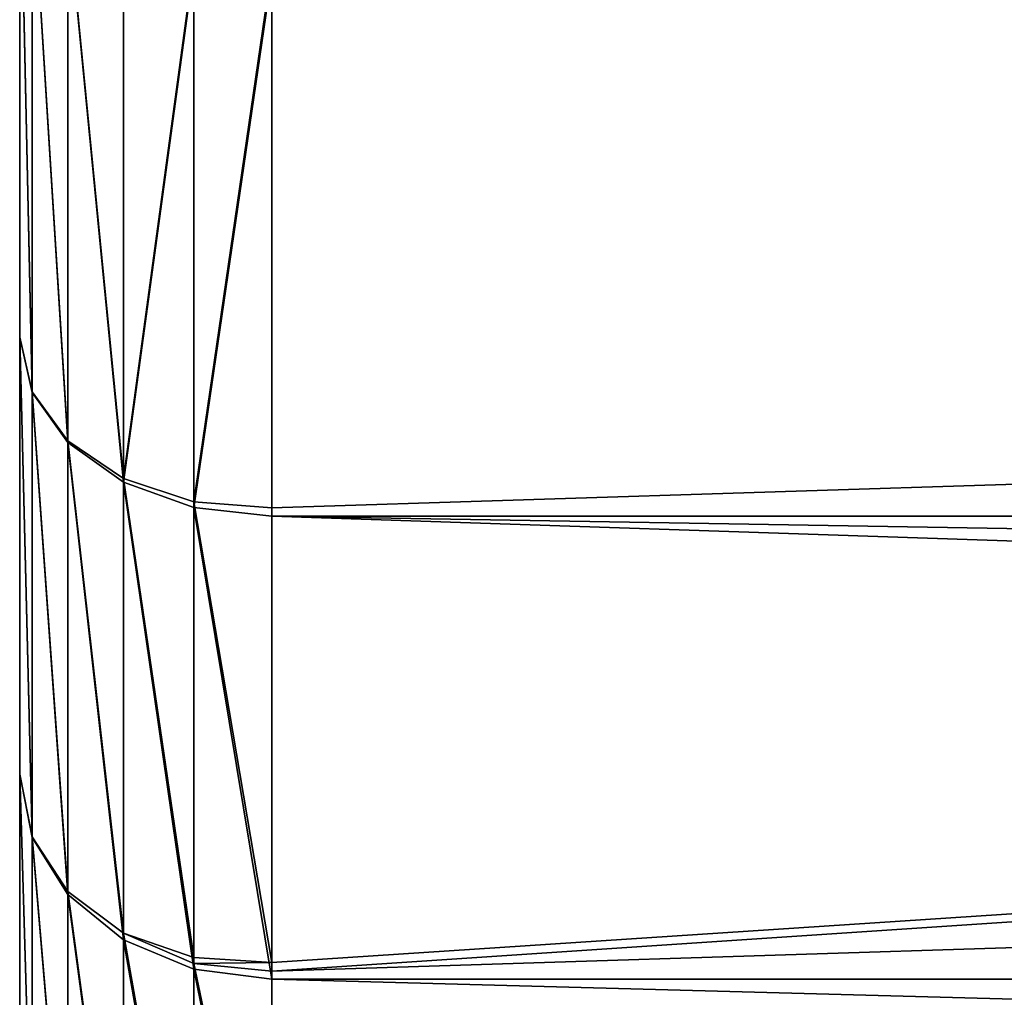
# Model space of a CAD drawing. Extents: x 0 to 21.4, y 0 to 18.7.
# Tile 54 of 256: x 1.85 to 2.24, y 11.644 to 12.032. Entities that reach past the tile are written whole.
import ezdxf

# ---------------------------------------------------------------- set-up
doc = ezdxf.new("R2010")
doc.units = 0
doc.header["$LTSCALE"] = 2.54
doc.layers.get('0').update_dxf_attribs({"color": 13, "linetype": 'CONTINUOUS'})

# ---------------------------------------------------------------- blocks, each defined once
blk = doc.blocks.new('GRUPUJ_36')
at = {"color": 0}
for p, q in [((3.55564, 5.59243, 1.97364), (3.72919, 0.1, 1.81935)), ((3.55564, 5.59243, 1.97364), (3.72919, 0.1, 1.81935)), ((3.54891, 0.1, 4.14734), (3.54891, 5.55061, 4.14734)), ((3.54891, 0.1, 4.14734), (3.54891, 5.55061, 4.14734)), ((3.73235, 0.1, 3.93257), (3.73235, 5.55061, 3.93257)), ((3.73235, 0.1, 3.93257), (3.73235, 5.55061, 3.93257)), ((3.37527, 5.43109, 1.77657), (3.54565, 0.1, 1.6049)), ((3.37527, 5.43109, 1.77657), (3.72578, 0.1, 1.8158)), ((3.37527, 5.43109, 1.77657), (3.54565, 0.1, 1.6049)), ((3.37527, 5.43109, 1.77657), (3.72578, 0.1, 1.8158)), ((3.54565, 0.1, 1.6049), (3.33117, 0.1, 1.4217)), ((3.54565, 0.1, 1.6049), (3.33117, 0.1, 1.4217)), ((3.54891, 0.1, 4.14734), (3.33413, 0.1, 4.33078)), ((3.54891, 0.1, 4.14734), (3.33413, 0.1, 4.33078)), ((3.54565, 0.1, 1.6049), (3.54318, 0.0691, 1.6074)), ((3.54565, 0.1, 1.6049), (3.54318, 0.0691, 1.6074)), ((3.54544, 0.0691, 4.14387), (3.54891, 0.1, 4.14734)), ((3.54544, 0.0691, 4.14387), (3.54891, 0.1, 4.14734)), ((3.72578, 0.1, 1.8158), (3.54565, 0.1, 1.6049)), ((3.72578, 0.1, 1.8158), (3.54565, 0.1, 1.6049)), ((3.73235, 0.1, 3.93257), (3.54891, 0.1, 4.14734)), ((3.73235, 0.1, 3.93257), (3.54891, 0.1, 4.14734)), ((3.72383, 0.0691, 1.81892), (3.72578, 0.1, 1.8158)), ((3.72383, 0.0691, 1.81892), (3.72578, 0.1, 1.8158)), ((3.72578, 0.1, 1.8158), (3.72919, 0.1, 1.81935)), ((3.72578, 0.1, 1.8158), (3.72919, 0.1, 1.81935)), ((3.72919, 0.1, 1.81935), (3.72619, 0.0691, 1.82137)), ((3.72919, 0.1, 1.81935), (3.72619, 0.0691, 1.82137)), ((3.72838, 0.0691, 3.92968), (3.73235, 0.1, 3.93257)), ((3.72838, 0.0691, 3.92968), (3.73235, 0.1, 3.93257)), ((3.87413, 0.1, 2.05587), (3.72919, 0.1, 1.81935)), ((3.87413, 0.1, 2.05587), (3.72919, 0.1, 1.81935)), ((3.87993, 0.1, 3.69174), (3.73235, 0.1, 3.93257)), ((3.87993, 0.1, 3.69174), (3.73235, 0.1, 3.93257)), ((3.32919, 0.0691, 1.42463), (3.54318, 0.0691, 1.6074)), ((3.32919, 0.0691, 1.42463), (3.54318, 0.0691, 1.6074)), ((3.33125, 0.0691, 4.32681), (3.54544, 0.0691, 4.14387)), ((3.33125, 0.0691, 4.32681), (3.54544, 0.0691, 4.14387)), ((3.54318, 0.0691, 1.6074), (3.53401, 0.04122, 1.61661)), ((3.54318, 0.0691, 1.6074), (3.53401, 0.04122, 1.61661)), ((3.53537, 0.04122, 4.1338), (3.54544, 0.0691, 4.14387)), ((3.53537, 0.04122, 4.1338), (3.54544, 0.0691, 4.14387)), ((3.54318, 0.0691, 1.6074), (3.72383, 0.0691, 1.81892)), ((3.54318, 0.0691, 1.6074), (3.72383, 0.0691, 1.81892)), ((3.54544, 0.0691, 4.14387), (3.72838, 0.0691, 3.92968)), ((3.54544, 0.0691, 4.14387), (3.72838, 0.0691, 3.92968)), ((3.72619, 0.0691, 1.82137), (3.71414, 0.04122, 1.82752)), ((3.71414, 0.04122, 1.82752), (3.72383, 0.0691, 1.81892)), ((3.71685, 0.04122, 3.92131), (3.72838, 0.0691, 3.92968)), ((3.71685, 0.04122, 3.92131), (3.72838, 0.0691, 3.92968)), ((3.72619, 0.0691, 1.82137), (3.72383, 0.0691, 1.81892)), ((3.72619, 0.0691, 1.82137), (3.87155, 0.0691, 2.05857)), ((3.72619, 0.0691, 1.82137), (3.87155, 0.0691, 2.05857)), ((3.72838, 0.0691, 3.92968), (3.87556, 0.0691, 3.68951)), ((3.72838, 0.0691, 3.92968), (3.87556, 0.0691, 3.68951)), ((3.32162, 0.04122, 1.43521), (3.53401, 0.04122, 1.61661)), ((3.32162, 0.04122, 1.43521), (3.53401, 0.04122, 1.61661)), ((3.32287, 0.04122, 4.31528), (3.53537, 0.04122, 4.1338)), ((3.32287, 0.04122, 4.31528), (3.53537, 0.04122, 4.1338)), ((3.53401, 0.04122, 1.61661), (3.51902, 0.0191, 1.63163)), ((3.53401, 0.04122, 1.61661), (3.51902, 0.0191, 1.63163)), ((3.51967, 0.0191, 4.11811), (3.53537, 0.04122, 4.1338)), ((3.51967, 0.0191, 4.11811), (3.53537, 0.04122, 4.1338)), ((3.53401, 0.04122, 1.61661), (3.71414, 0.04122, 1.82752)), ((3.53401, 0.04122, 1.61661), (3.71414, 0.04122, 1.82752)), ((3.53537, 0.04122, 4.1338), (3.71685, 0.04122, 3.92131)), ((3.53537, 0.04122, 4.1338), (3.71685, 0.04122, 3.92131)), ((3.69764, 0.0191, 1.84076), (3.71414, 0.04122, 1.82752)), ((3.69764, 0.0191, 1.84076), (3.71414, 0.04122, 1.82752)), ((3.6989, 0.0191, 3.90826), (3.71685, 0.04122, 3.92131)), ((3.6989, 0.0191, 3.90826), (3.71685, 0.04122, 3.92131)), ((3.71414, 0.04122, 1.82752), (3.86047, 0.04122, 2.06549)), ((3.71414, 0.04122, 1.82752), (3.86047, 0.04122, 2.06549)), ((3.71685, 0.04122, 3.92131), (3.86286, 0.04122, 3.68304)), ((3.71685, 0.04122, 3.92131), (3.86286, 0.04122, 3.68304)), ((3.3092, 0.0191, 1.45242), (3.51902, 0.0191, 1.63163)), ((3.3092, 0.0191, 1.45242), (3.51902, 0.0191, 1.63163)), ((3.30983, 0.0191, 4.29733), (3.51967, 0.0191, 4.11811)), ((3.30983, 0.0191, 4.29733), (3.51967, 0.0191, 4.11811)), ((3.51902, 0.0191, 1.63163), (3.49969, 0.00489, 1.65097)), ((3.51902, 0.0191, 1.63163), (3.49969, 0.00489, 1.65097)), ((3.4999, 0.00489, 4.09833), (3.51967, 0.0191, 4.11811)), ((3.4999, 0.00489, 4.09833), (3.51967, 0.0191, 4.11811)), ((3.51902, 0.0191, 1.63163), (3.69764, 0.0191, 1.84076)), ((3.51902, 0.0191, 1.63163), (3.69764, 0.0191, 1.84076)), ((3.51967, 0.0191, 4.11811), (3.6989, 0.0191, 3.90826)), ((3.51967, 0.0191, 4.11811), (3.6989, 0.0191, 3.90826)), ((3.69764, 0.0191, 1.84076), (3.67594, 0.00489, 1.85734)), ((3.69764, 0.0191, 1.84076), (3.67594, 0.00489, 1.85734)), ((3.67628, 0.00489, 3.89183), (3.6989, 0.0191, 3.90826)), ((3.67628, 0.00489, 3.89183), (3.6989, 0.0191, 3.90826)), ((3.69764, 0.0191, 1.84076), (3.84199, 0.0191, 2.07593)), ((3.69764, 0.0191, 1.84076), (3.84199, 0.0191, 2.07593)), ((3.6989, 0.0191, 3.90826), (3.84309, 0.0191, 3.67296)), ((3.6989, 0.0191, 3.90826), (3.84309, 0.0191, 3.67296)), ((3.29314, 0.00489, 1.47456), (3.49969, 0.00489, 1.65097)), ((3.29314, 0.00489, 1.47456), (3.49969, 0.00489, 1.65097)), ((3.29339, 0.00489, 4.27471), (3.4999, 0.00489, 4.09833)), ((3.29339, 0.00489, 4.27471), (3.4999, 0.00489, 4.09833)), ((3.49969, 0.00489, 1.65097), (3.47791, 0, 1.67276)), ((3.49969, 0.00489, 1.65097), (3.47791, 0, 1.67276)), ((3.47798, 0, 4.07642), (3.4999, 0.00489, 4.09833)), ((3.47798, 0, 4.07642), (3.4999, 0.00489, 4.09833)), ((3.49969, 0.00489, 1.65097), (3.67594, 0.00489, 1.85734)), ((3.49969, 0.00489, 1.65097), (3.67594, 0.00489, 1.85734)), ((3.4999, 0.00489, 4.09833), (3.67628, 0.00489, 3.89183)), ((3.4999, 0.00489, 4.09833), (3.67628, 0.00489, 3.89183)), ((3.67594, 0.00489, 1.85734), (3.65118, 0, 1.87564)), ((3.67594, 0.00489, 1.85734), (3.65118, 0, 1.87564)), ((3.6512, 0, 3.87361), (3.67628, 0.00489, 3.89183)), ((3.6512, 0, 3.87361), (3.67628, 0.00489, 3.89183)), ((3.67594, 0.00489, 1.85734), (3.8179, 0.00489, 2.08889)), ((3.67594, 0.00489, 1.85734), (3.8179, 0.00489, 2.08889)), ((3.67628, 0.00489, 3.89183), (3.81817, 0.00489, 3.66027)), ((3.67628, 0.00489, 3.89183), (3.81817, 0.00489, 3.66027)), ((3.27501, 0, 1.49947), (3.47791, 0, 1.67276)), ((3.27501, 0, 1.49947), (3.47791, 0, 1.67276)), ((3.47798, 0, 4.07642), (3.27517, 0, 4.24963)), ((3.47798, 0, 4.07642), (3.27517, 0, 4.24963)), ((3.47791, 0, 1.67276), (3.65118, 0, 1.87564)), ((3.47791, 0, 1.67276), (3.65118, 0, 1.87564)), ((3.6512, 0, 3.87361), (3.47798, 0, 4.07642)), ((3.6512, 0, 3.87361), (3.47798, 0, 4.07642)), ((3.65118, 0, 1.87564), (3.79057, 0, 2.10309)), ((3.65118, 0, 1.87564), (3.79057, 0, 2.10309)), ((3.79056, 0, 3.6462), (3.6512, 0, 3.87361)), ((3.79056, 0, 3.6462), (3.6512, 0, 3.87361))]:
    blk.add_line(p, q, dxfattribs=at)
mesh = blk.add_polyface(dxfattribs=at)
corners = [(3.98331, 0.1, 2.316), (3.85864, 5.9075, 2.40773), (3.98583, 0.1, 2.31984), (3.71729, 5.75185, 2.18495)]
mesh.append_faces([[corners[k] for k in face] for face in [(0, 1, 2), (1, 0, 3)]], dxfattribs={"vtx0": -1, "color": 0})
mesh = blk.add_polyface(dxfattribs=at)
corners = [(3.55564, 5.59243, 1.97364), (3.8771, 0.1, 2.05959), (3.87413, 0.1, 2.05587), (3.71729, 5.75185, 2.18495)]
mesh.append_faces([[corners[k] for k in face] for face in [(0, 1, 2), (1, 0, 3)]], dxfattribs={"vtx0": -1, "color": 0})
mesh = blk.add_polyface(dxfattribs=at)
corners = [(3.71729, 5.75185, 2.18495), (3.98331, 0.1, 2.316), (3.8771, 0.1, 2.05959)]
mesh.append_faces([[corners[k] for k in face] for face in [(0, 1, 2)]], dxfattribs={"color": 0})
mesh = blk.add_polyface(dxfattribs=at)
corners = [(3.37527, 5.43109, 1.77657), (3.72919, 0.1, 1.81935), (3.72578, 0.1, 1.8158), (3.55564, 5.59243, 1.97364)]
mesh.append_faces([[corners[k] for k in face] for face in [(0, 1, 2), (1, 0, 3)]], dxfattribs={"vtx0": -1, "color": 0})
mesh = blk.add_polyface(dxfattribs=at)
corners = [(3.55564, 5.59243, 1.97364), (3.87413, 0.1, 2.05587), (3.72919, 0.1, 1.81935)]
mesh.append_faces([[corners[k] for k in face] for face in [(0, 1, 2)]], dxfattribs={"color": 0})
mesh = blk.add_polyface(dxfattribs=at)
corners = [(3.33413, 0.1, 4.33078), (3.54891, 5.55061, 4.14734), (3.33413, 5.55061, 4.33078), (3.54891, 0.1, 4.14734)]
mesh.append_faces([[corners[k] for k in face] for face in [(0, 1, 2), (1, 0, 3)]], dxfattribs={"vtx0": -1, "color": 0})
mesh = blk.add_polyface(dxfattribs=at)
corners = [(3.73235, 5.55061, 3.93257), (3.54891, 0.1, 4.14734), (3.73235, 0.1, 3.93257), (3.64063, 5.55061, 4.03996), (3.54891, 5.55061, 4.14734)]
mesh.append_faces([[corners[k] for k in face] for face in [(0, 1, 2), (1, 3, 4)]], dxfattribs={"vtx0": -1, "color": 0})
mesh.append_faces([[corners[k] for k in face] for face in [(1, 0, 3)]], dxfattribs={"vtx0": -1, "vtx2": -1, "color": 0})
mesh = blk.add_polyface(dxfattribs=at)
corners = [(3.87993, 5.55061, 3.69174), (3.73235, 0.1, 3.93257), (3.87993, 0.1, 3.69174), (3.73235, 5.55061, 3.93257)]
mesh.append_faces([[corners[k] for k in face] for face in [(0, 1, 2), (1, 0, 3)]], dxfattribs={"vtx0": -1, "color": 0})
mesh = blk.add_polyface(dxfattribs=at)
corners = [(3.37527, 5.43109, 1.77657), (3.33117, 0.1, 1.4217), (3.17819, 5.26975, 1.59619), (3.54565, 0.1, 1.6049)]
mesh.append_faces([[corners[k] for k in face] for face in [(0, 1, 2), (1, 0, 3)]], dxfattribs={"vtx0": -1, "color": 0})
mesh = blk.add_polyface(dxfattribs=at)
corners = [(3.37527, 5.43109, 1.77657), (3.72578, 0.1, 1.8158), (3.54565, 0.1, 1.6049)]
mesh.append_faces([[corners[k] for k in face] for face in [(0, 1, 2)]], dxfattribs={"color": 0})
mesh = blk.add_polyface(dxfattribs=at)
corners = [(3.33117, 0.1, 1.4217), (3.54318, 0.0691, 1.6074), (3.32919, 0.0691, 1.42463), (3.54565, 0.1, 1.6049)]
mesh.append_faces([[corners[k] for k in face] for face in [(0, 1, 2), (1, 0, 3)]], dxfattribs={"vtx0": -1, "color": 0})
mesh = blk.add_polyface(dxfattribs=at)
corners = [(3.54544, 0.0691, 4.14387), (3.33413, 0.1, 4.33078), (3.33125, 0.0691, 4.32681), (3.54891, 0.1, 4.14734)]
mesh.append_faces([[corners[k] for k in face] for face in [(0, 1, 2), (1, 0, 3)]], dxfattribs={"vtx0": -1, "color": 0})
mesh = blk.add_polyface(dxfattribs=at)
corners = [(3.54318, 0.0691, 1.6074), (3.72578, 0.1, 1.8158), (3.72383, 0.0691, 1.81892), (3.54565, 0.1, 1.6049)]
mesh.append_faces([[corners[k] for k in face] for face in [(0, 1, 2), (1, 0, 3)]], dxfattribs={"vtx0": -1, "color": 0})
mesh = blk.add_polyface(dxfattribs=at)
corners = [(3.73235, 0.1, 3.93257), (3.54544, 0.0691, 4.14387), (3.72838, 0.0691, 3.92968), (3.54891, 0.1, 4.14734)]
mesh.append_faces([[corners[k] for k in face] for face in [(0, 1, 2), (1, 0, 3)]], dxfattribs={"vtx0": -1, "color": 0})
mesh = blk.add_polyface(dxfattribs=at)
corners = [(3.72578, 0.1, 1.8158), (3.72619, 0.0691, 1.82137), (3.72383, 0.0691, 1.81892), (3.72919, 0.1, 1.81935)]
mesh.append_faces([[corners[k] for k in face] for face in [(0, 1, 2), (1, 0, 3)]], dxfattribs={"vtx0": -1, "color": 0})
mesh = blk.add_polyface(dxfattribs=at)
corners = [(3.72619, 0.0691, 1.82137), (3.87413, 0.1, 2.05587), (3.87155, 0.0691, 2.05857), (3.72919, 0.1, 1.81935)]
mesh.append_faces([[corners[k] for k in face] for face in [(0, 1, 2), (1, 0, 3)]], dxfattribs={"vtx0": -1, "color": 0})
mesh = blk.add_polyface(dxfattribs=at)
corners = [(3.87993, 0.1, 3.69174), (3.72838, 0.0691, 3.92968), (3.87556, 0.0691, 3.68951), (3.73235, 0.1, 3.93257)]
mesh.append_faces([[corners[k] for k in face] for face in [(0, 1, 2), (1, 0, 3)]], dxfattribs={"vtx0": -1, "color": 0})
mesh = blk.add_polyface(dxfattribs=at)
corners = [(3.32919, 0.0691, 1.42463), (3.53401, 0.04122, 1.61661), (3.32162, 0.04122, 1.43521), (3.54318, 0.0691, 1.6074)]
mesh.append_faces([[corners[k] for k in face] for face in [(0, 1, 2), (1, 0, 3)]], dxfattribs={"vtx0": -1, "color": 0})
mesh = blk.add_polyface(dxfattribs=at)
corners = [(3.53537, 0.04122, 4.1338), (3.33125, 0.0691, 4.32681), (3.32287, 0.04122, 4.31528), (3.54544, 0.0691, 4.14387)]
mesh.append_faces([[corners[k] for k in face] for face in [(0, 1, 2), (1, 0, 3)]], dxfattribs={"vtx0": -1, "color": 0})
mesh = blk.add_polyface(dxfattribs=at)
corners = [(3.53401, 0.04122, 1.61661), (3.72383, 0.0691, 1.81892), (3.71414, 0.04122, 1.82752), (3.54318, 0.0691, 1.6074)]
mesh.append_faces([[corners[k] for k in face] for face in [(0, 1, 2), (1, 0, 3)]], dxfattribs={"vtx0": -1, "color": 0})
mesh = blk.add_polyface(dxfattribs=at)
corners = [(3.72838, 0.0691, 3.92968), (3.53537, 0.04122, 4.1338), (3.71685, 0.04122, 3.92131), (3.54544, 0.0691, 4.14387)]
mesh.append_faces([[corners[k] for k in face] for face in [(0, 1, 2), (1, 0, 3)]], dxfattribs={"vtx0": -1, "color": 0})
mesh = blk.add_polyface(dxfattribs=at)
corners = [(3.71414, 0.04122, 1.82752), (3.87155, 0.0691, 2.05857), (3.86047, 0.04122, 2.06549), (3.72619, 0.0691, 1.82137)]
mesh.append_faces([[corners[k] for k in face] for face in [(0, 1, 2), (1, 0, 3)]], dxfattribs={"vtx0": -1, "color": 0})
mesh = blk.add_polyface(dxfattribs=at)
corners = [(3.87556, 0.0691, 3.68951), (3.71685, 0.04122, 3.92131), (3.86286, 0.04122, 3.68304), (3.72838, 0.0691, 3.92968)]
mesh.append_faces([[corners[k] for k in face] for face in [(0, 1, 2), (1, 0, 3)]], dxfattribs={"vtx0": -1, "color": 0})
mesh = blk.add_polyface(dxfattribs=at)
corners = [(3.53401, 0.04122, 1.61661), (3.3092, 0.0191, 1.45242), (3.32162, 0.04122, 1.43521), (3.51902, 0.0191, 1.63163)]
mesh.append_faces([[corners[k] for k in face] for face in [(0, 1, 2), (1, 0, 3)]], dxfattribs={"vtx0": -1, "color": 0})
mesh = blk.add_polyface(dxfattribs=at)
corners = [(3.53537, 0.04122, 4.1338), (3.30983, 0.0191, 4.29733), (3.51967, 0.0191, 4.11811), (3.32287, 0.04122, 4.31528)]
mesh.append_faces([[corners[k] for k in face] for face in [(0, 1, 2), (1, 0, 3)]], dxfattribs={"vtx0": -1, "color": 0})
mesh = blk.add_polyface(dxfattribs=at)
corners = [(3.71414, 0.04122, 1.82752), (3.51902, 0.0191, 1.63163), (3.53401, 0.04122, 1.61661), (3.69764, 0.0191, 1.84076)]
mesh.append_faces([[corners[k] for k in face] for face in [(0, 1, 2), (1, 0, 3)]], dxfattribs={"vtx0": -1, "color": 0})
mesh = blk.add_polyface(dxfattribs=at)
corners = [(3.71685, 0.04122, 3.92131), (3.51967, 0.0191, 4.11811), (3.6989, 0.0191, 3.90826), (3.53537, 0.04122, 4.1338)]
mesh.append_faces([[corners[k] for k in face] for face in [(0, 1, 2), (1, 0, 3)]], dxfattribs={"vtx0": -1, "color": 0})
mesh = blk.add_polyface(dxfattribs=at)
corners = [(3.86047, 0.04122, 2.06549), (3.69764, 0.0191, 1.84076), (3.71414, 0.04122, 1.82752), (3.84199, 0.0191, 2.07593)]
mesh.append_faces([[corners[k] for k in face] for face in [(0, 1, 2), (1, 0, 3)]], dxfattribs={"vtx0": -1, "color": 0})
mesh = blk.add_polyface(dxfattribs=at)
corners = [(3.86286, 0.04122, 3.68304), (3.6989, 0.0191, 3.90826), (3.84309, 0.0191, 3.67296), (3.71685, 0.04122, 3.92131)]
mesh.append_faces([[corners[k] for k in face] for face in [(0, 1, 2), (1, 0, 3)]], dxfattribs={"vtx0": -1, "color": 0})
mesh = blk.add_polyface(dxfattribs=at)
corners = [(3.51902, 0.0191, 1.63163), (3.29314, 0.00489, 1.47456), (3.3092, 0.0191, 1.45242), (3.49969, 0.00489, 1.65097)]
mesh.append_faces([[corners[k] for k in face] for face in [(0, 1, 2), (1, 0, 3)]], dxfattribs={"vtx0": -1, "color": 0})
mesh = blk.add_polyface(dxfattribs=at)
corners = [(3.51967, 0.0191, 4.11811), (3.29339, 0.00489, 4.27471), (3.4999, 0.00489, 4.09833), (3.30983, 0.0191, 4.29733)]
mesh.append_faces([[corners[k] for k in face] for face in [(0, 1, 2), (1, 0, 3)]], dxfattribs={"vtx0": -1, "color": 0})
mesh = blk.add_polyface(dxfattribs=at)
corners = [(3.69764, 0.0191, 1.84076), (3.49969, 0.00489, 1.65097), (3.51902, 0.0191, 1.63163), (3.67594, 0.00489, 1.85734)]
mesh.append_faces([[corners[k] for k in face] for face in [(0, 1, 2), (1, 0, 3)]], dxfattribs={"vtx0": -1, "color": 0})
mesh = blk.add_polyface(dxfattribs=at)
corners = [(3.6989, 0.0191, 3.90826), (3.4999, 0.00489, 4.09833), (3.67628, 0.00489, 3.89183), (3.51967, 0.0191, 4.11811)]
mesh.append_faces([[corners[k] for k in face] for face in [(0, 1, 2), (1, 0, 3)]], dxfattribs={"vtx0": -1, "color": 0})
mesh = blk.add_polyface(dxfattribs=at)
corners = [(3.84199, 0.0191, 2.07593), (3.67594, 0.00489, 1.85734), (3.69764, 0.0191, 1.84076), (3.8179, 0.00489, 2.08889)]
mesh.append_faces([[corners[k] for k in face] for face in [(0, 1, 2), (1, 0, 3)]], dxfattribs={"vtx0": -1, "color": 0})
mesh = blk.add_polyface(dxfattribs=at)
corners = [(3.84309, 0.0191, 3.67296), (3.67628, 0.00489, 3.89183), (3.81817, 0.00489, 3.66027), (3.6989, 0.0191, 3.90826)]
mesh.append_faces([[corners[k] for k in face] for face in [(0, 1, 2), (1, 0, 3)]], dxfattribs={"vtx0": -1, "color": 0})
mesh = blk.add_polyface(dxfattribs=at)
corners = [(3.49969, 0.00489, 1.65097), (3.27501, 0, 1.49947), (3.29314, 0.00489, 1.47456), (3.47791, 0, 1.67276)]
mesh.append_faces([[corners[k] for k in face] for face in [(0, 1, 2), (1, 0, 3)]], dxfattribs={"vtx0": -1, "color": 0})
mesh = blk.add_polyface(dxfattribs=at)
corners = [(3.4999, 0.00489, 4.09833), (3.27517, 0, 4.24963), (3.47798, 0, 4.07642), (3.29339, 0.00489, 4.27471)]
mesh.append_faces([[corners[k] for k in face] for face in [(0, 1, 2), (1, 0, 3)]], dxfattribs={"vtx0": -1, "color": 0})
mesh = blk.add_polyface(dxfattribs=at)
corners = [(3.67594, 0.00489, 1.85734), (3.47791, 0, 1.67276), (3.49969, 0.00489, 1.65097), (3.65118, 0, 1.87564)]
mesh.append_faces([[corners[k] for k in face] for face in [(0, 1, 2), (1, 0, 3)]], dxfattribs={"vtx0": -1, "color": 0})
mesh = blk.add_polyface(dxfattribs=at)
corners = [(3.67628, 0.00489, 3.89183), (3.47798, 0, 4.07642), (3.6512, 0, 3.87361), (3.4999, 0.00489, 4.09833)]
mesh.append_faces([[corners[k] for k in face] for face in [(0, 1, 2), (1, 0, 3)]], dxfattribs={"vtx0": -1, "color": 0})
mesh = blk.add_polyface(dxfattribs=at)
corners = [(3.8179, 0.00489, 2.08889), (3.65118, 0, 1.87564), (3.67594, 0.00489, 1.85734), (3.79057, 0, 2.10309)]
mesh.append_faces([[corners[k] for k in face] for face in [(0, 1, 2), (1, 0, 3)]], dxfattribs={"vtx0": -1, "color": 0})
mesh = blk.add_polyface(dxfattribs=at)
corners = [(3.81817, 0.00489, 3.66027), (3.6512, 0, 3.87361), (3.79056, 0, 3.6462), (3.67628, 0.00489, 3.89183)]
mesh.append_faces([[corners[k] for k in face] for face in [(0, 1, 2), (1, 0, 3)]], dxfattribs={"vtx0": -1, "color": 0})
mesh = blk.add_polyface(dxfattribs=at)
corners = [(2.54191, 0, 1.19578), (2.01023, 0, 1.19579), (2.27612, 0, 1.17486), (2.80114, 0, 1.25802), (1.75089, 0, 1.25805), (3.04755, 0, 1.36008), (1.62768, 0, 1.30908), (1.50448, 0, 1.36012), (3.27501, 0, 1.49947), (1.27707, 0, 1.49948), (3.47791, 0, 1.67276), (1.07426, 0, 1.6727), (0.90104, 0, 1.87551), (3.65118, 0, 1.87564), (0.76168, 0, 2.10292), (3.79057, 0, 2.10309), (0.71065, 0, 2.22611), (3.89264, 0, 2.34951), (0.65962, 0, 2.34932), (0.59735, 0, 2.60867), (3.95489, 0, 2.60881), (0.57643, 0, 2.87455), (3.97581, 0, 2.87461), (0.59735, 0, 3.14043), (3.95488, 0, 3.14044), (0.65962, 0, 3.39978), (3.89262, 0, 3.39979), (0.76169, 0, 3.6462), (3.79056, 0, 3.6462), (3.6512, 0, 3.87361), (0.90105, 0, 3.87361), (3.47798, 0, 4.07642), (1.07426, 0, 4.07641), (1.27705, 0, 4.24962), (3.27517, 0, 4.24963), (1.50445, 0, 4.38897), (3.04776, 0, 4.38899), (1.75088, 0, 4.49105), (2.80135, 0, 4.49105), (2.01026, 0, 4.55332), (2.54201, 0, 4.55332), (2.27615, 0, 4.57424)]
mesh.append_faces([[corners[k] for k in face] for face in [(0, 1, 2), (39, 40, 41)]], dxfattribs={"vtx0": -1, "color": 0})
mesh.append_faces([[corners[k] for k in face] for face in [(1, 3, 4), (4, 5, 6), (6, 5, 7), (7, 8, 9), (9, 10, 11), (11, 10, 12), (12, 13, 14), (14, 15, 16), (16, 17, 18), (18, 17, 19), (19, 20, 21), (21, 22, 23), (23, 24, 25), (25, 26, 27), (27, 29, 30), (30, 31, 32), (32, 31, 33), (33, 34, 35), (35, 36, 37), (37, 38, 39)]], dxfattribs={"vtx0": -1, "vtx1": -1, "color": 0})
mesh.append_faces([[corners[k] for k in face] for face in [(1, 0, 3), (4, 3, 5), (7, 5, 8), (9, 8, 10), (12, 10, 13), (14, 13, 15), (16, 15, 17), (19, 17, 20), (21, 20, 22), (23, 22, 24), (25, 24, 26), (27, 26, 28), (27, 28, 29), (30, 29, 31), (33, 31, 34), (35, 34, 36), (37, 36, 38), (39, 38, 40)]], dxfattribs={"vtx0": -1, "vtx2": -1, "color": 0})
blk = doc.blocks.new('GRUPUJ_37')
at = {"color": 0}
blk.add_blockref('GRUPUJ_36', (0, 0, -0.61175), dxfattribs=at)
blk = doc.blocks.new('KOMPONENT_7')
at = {"color": 253, "rotation": 270.0000000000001}
blk.add_blockref('GRUPUJ_37', (1.85, 15.38405, 1.11856), dxfattribs=at)

msp = doc.modelspace()

# ---------------------------------------------------------------- block references
at = {"color": 0}
msp.add_blockref('KOMPONENT_7', (0, 0), dxfattribs=at)

doc.saveas('drawing.dxf')
